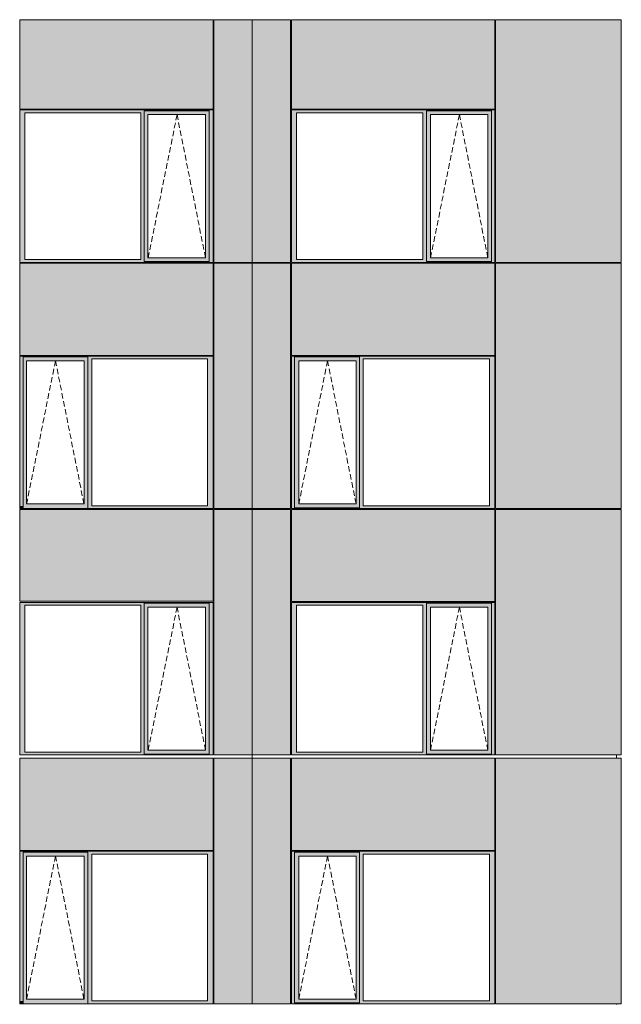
# Model space of a CAD drawing. Header units: millimetres. Extents: x 374857 to 755273, y -2664 to 302042.
# Tile 16 of 48: x 419035 to 426737, y 26656 to 39253. Entities that reach past the tile are written whole.
import ezdxf

# ---------------------------------------------------------------- set-up
doc = ezdxf.new("R2010")
doc.units = ezdxf.units.MM
doc.header["$MEASUREMENT"] = 0
doc.linetypes.add('OO_EOIAAY', pattern=[105.833361, 70.555568, -35.277793])
for name, color, linetype, lineweight in [('0_Ном._пера__1', 7, 'Continuous', 0), ('0_Ном._пера__120', 7, 'Continuous', 0), ('_0 фасадные панели-1_Ном._пера__1', 7, 'Continuous', 0), ('АР-Стены_внешние_.АР_Ном._пера__1', 7, 'Continuous', 0)]:
    doc.layers.add(name, color=color, linetype=linetype, lineweight=lineweight)
doc.layers.add('АР-Стены_внешние_.АР_Ном._пера__214', color=7, linetype='Continuous', lineweight=0, true_color=0xe2eaf1)

msp = doc.modelspace()

# ---------------------------------------------------------------- hatches: boundary and pattern name
at = {"layer": '0_Ном._пера__1', "linetype": 'Continuous', "lineweight": 0, "true_color": 0x000000}
for points in [[(419035.362, 38063.439), (419102.836, 38063.439), (420586.222, 38063.439), (420630.715, 38063.439), (420630.715, 38088.439), (421462.447, 38088.439), (421462.447, 38063.439), (421510.683, 38063.439), (421510.683, 38098.439), (419035.362, 38098.439)], [(419102.836, 36183.439), (419102.836, 38063.439), (419035.362, 38063.439), (419035.362, 36183.439)], [(420630.715, 38063.439), (420586.222, 38063.439), (420586.222, 36183.439), (420630.715, 36183.439)], [(420630.715, 38088.439), (420630.715, 38038.439), (420676.408, 38038.439), (421413.01, 38038.439), (421462.447, 38038.439), (421462.447, 38088.439)], [(421462.447, 36183.439), (421510.683, 36183.439), (421510.683, 38063.439), (421462.447, 38063.439)], [(425117.806, 38098.439), (422513.953, 38098.439), (422513.953, 38063.439), (422579.526, 38063.439), (424197.831, 38063.439), (424242.108, 38063.439), (424242.108, 38088.439), (425073.529, 38088.439), (425073.529, 38063.439), (425117.806, 38063.439)], [(422579.526, 36183.439), (422579.526, 38063.439), (422513.953, 38063.439), (422513.953, 36183.439)], [(424242.108, 38063.439), (424197.831, 38063.439), (424197.831, 36183.439), (424242.108, 36183.439)], [(424242.108, 38088.439), (424242.108, 38038.439), (424295.768, 38038.439), (425028.797, 38038.439), (425073.529, 38038.439), (425073.529, 38088.439)], [(425073.529, 36183.439), (425117.806, 36183.439), (425117.806, 38063.439), (425073.529, 38063.439)], [(420630.715, 38038.439), (420630.715, 36208.439), (420676.408, 36208.439), (420676.408, 38038.439)], [(421462.447, 38038.439), (421413.759, 38038.439), (421413.759, 36208.439), (421462.447, 36208.439)], [(424242.108, 38038.439), (424242.108, 36208.439), (424294.875, 36208.439), (424294.875, 38038.439)], [(425028.797, 38038.439), (425028.797, 36208.439), (425073.529, 36208.439), (425073.529, 38038.439)], [(419102.836, 36183.439), (419035.362, 36183.439), (419035.362, 36148.439), (421510.683, 36148.439), (421510.683, 36183.439), (421462.447, 36183.439), (421462.447, 36158.439), (420630.715, 36158.439), (420630.715, 36183.439), (420586.222, 36183.439)], [(420630.715, 36208.439), (420630.715, 36158.439), (421462.447, 36158.439), (421462.447, 36208.439), (421413.01, 36208.439), (420676.408, 36208.439)], [(422513.953, 36183.439), (422513.953, 36148.439), (425117.806, 36148.439), (425117.806, 36183.439), (425073.529, 36183.439), (425073.529, 36158.439), (424242.108, 36158.439), (424242.108, 36183.439), (424197.831, 36183.439), (422579.526, 36183.439)], [(424242.108, 36208.439), (424242.108, 36158.439), (425073.529, 36158.439), (425073.529, 36208.439), (425028.797, 36208.439), (424295.768, 36208.439)], [(421510.683, 34948.362), (419035.362, 34948.362), (419035.362, 34913.362), (419078.118, 34913.362), (419078.118, 34938.362), (419909.85, 34938.362), (419909.85, 34913.362), (419958.085, 34913.362), (421441.472, 34913.362), (421510.683, 34913.362)], [(419078.118, 33033.362), (419078.118, 34913.362), (419035.362, 34913.362), (419035.362, 33033.362)], [(419078.118, 34938.362), (419078.118, 34888.362), (419123.811, 34888.362), (419860.413, 34888.362), (419909.85, 34888.362), (419909.85, 34938.362)], [(419909.85, 34913.362), (419909.85, 33033.362), (419958.085, 33033.362), (419958.085, 34913.362)], [(421441.472, 33033.362), (421510.683, 33033.362), (421510.683, 34913.362), (421441.472, 34913.362)], [(422513.953, 34948.362), (422513.953, 34913.362), (422554.928, 34913.362), (422554.928, 34938.362), (423386.35, 34938.362), (423386.35, 34913.362), (423430.627, 34913.362), (425048.931, 34913.362), (425117.806, 34913.362), (425117.806, 34948.362)], [(422554.928, 33033.362), (422554.928, 34913.362), (422513.953, 34913.362), (422513.953, 33033.362)], [(422554.928, 34938.362), (422554.928, 34888.362), (422608.588, 34888.362), (423341.617, 34888.362), (423386.35, 34888.362), (423386.35, 34938.362)], [(423386.35, 34913.362), (423386.35, 33033.362), (423430.627, 33033.362), (423430.627, 34913.362)], [(425048.931, 33033.362), (425117.806, 33033.362), (425117.806, 34913.362), (425048.931, 34913.362)], [(419078.118, 34888.362), (419078.118, 33058.362), (419123.811, 33058.362), (419123.811, 34888.362)], [(419909.85, 34888.362), (419861.162, 34888.362), (419861.162, 33058.362), (419909.85, 33058.362)], [(422554.928, 34888.362), (422554.928, 33058.362), (422607.696, 33058.362), (422607.696, 34888.362)], [(423341.617, 33058.362), (423386.35, 33058.362), (423386.35, 34888.362), (423341.617, 34888.362)], [(419035.362, 33033.362), (419035.362, 32998.362), (419043.813, 32998.362), (419078.118, 32998.362), (419078.118, 33033.362)], [(419078.118, 33058.362), (419078.118, 32998.362), (419909.85, 32998.362), (419909.85, 33058.362), (419860.413, 33058.362), (419123.811, 33058.362)], [(419909.85, 33033.362), (419909.85, 32998.362), (421500.807, 32998.362), (421510.683, 32998.362), (421510.683, 33033.362), (421441.472, 33033.362), (419958.085, 33033.362)], [(422513.953, 32998.362), (425117.806, 32998.362), (425117.806, 33033.362), (425048.931, 33033.362), (423430.627, 33033.362), (423386.35, 33033.362), (423386.35, 33008.362), (422554.928, 33008.362), (422554.928, 33033.362), (422513.953, 33033.362)], [(422554.928, 33008.362), (423386.35, 33008.362), (423386.35, 33058.362), (423341.617, 33058.362), (422608.588, 33058.362), (422554.928, 33058.362)], [(421510.683, 31798.362), (419035.362, 31798.362), (419035.362, 31763.362), (419102.836, 31763.362), (420586.222, 31763.362), (420630.715, 31763.362), (420630.715, 31788.362), (421462.447, 31788.362), (421462.447, 31763.362), (421510.683, 31763.362)], [(419102.836, 31763.362), (419035.362, 31763.362), (419035.362, 29883.362), (419102.836, 29883.362)], [(420630.715, 31763.362), (420586.222, 31763.362), (420586.222, 29883.362), (420630.715, 29883.362)], [(420630.715, 31788.362), (420630.715, 31738.362), (420676.408, 31738.362), (421413.01, 31738.362), (421462.447, 31738.362), (421462.447, 31788.362)], [(421462.447, 29883.362), (421510.683, 29883.362), (421510.683, 31763.362), (421462.447, 31763.362)], [(422513.953, 31798.362), (422513.953, 31763.362), (422579.526, 31763.362), (424197.831, 31763.362), (424242.108, 31763.362), (424242.108, 31788.362), (425073.529, 31788.362), (425073.529, 31763.362), (425117.806, 31763.362), (425117.806, 31798.362)], [(422579.526, 31763.362), (422513.953, 31763.362), (422513.953, 29883.362), (422579.526, 29883.362)], [(424242.108, 31763.362), (424197.831, 31763.362), (424197.831, 29883.362), (424242.108, 29883.362)], [(424242.108, 31738.362), (424295.768, 31738.362), (425028.797, 31738.362), (425073.529, 31738.362), (425073.529, 31788.362), (424242.108, 31788.362)], [(425073.529, 29883.362), (425117.806, 29883.362), (425117.806, 31763.362), (425073.529, 31763.362)], [(420630.715, 31738.362), (420630.715, 29908.362), (420676.408, 29908.362), (420676.408, 31738.362)], [(421462.447, 31738.362), (421413.759, 31738.362), (421413.759, 29908.362), (421462.447, 29908.362)], [(424242.108, 31738.362), (424242.108, 29908.362), (424294.875, 29908.362), (424294.875, 31738.362)], [(425028.797, 31738.362), (425028.797, 29908.362), (425073.529, 29908.362), (425073.529, 31738.362)], [(419035.362, 29883.362), (419035.362, 29848.362), (421510.683, 29848.362), (421510.683, 29883.362), (421462.447, 29883.362), (421462.447, 29858.362), (420630.715, 29858.362), (420630.715, 29883.362), (420586.222, 29883.362), (419102.836, 29883.362)], [(420676.408, 29908.362), (420630.715, 29908.362), (420630.715, 29858.362), (421462.447, 29858.362), (421462.447, 29908.362), (421413.01, 29908.362)], [(422579.526, 29883.362), (422513.953, 29883.362), (422513.953, 29848.362), (425117.806, 29848.362), (425117.806, 29883.362), (425073.529, 29883.362), (425073.529, 29858.362), (424242.108, 29858.362), (424242.108, 29883.362), (424197.831, 29883.362)], [(424295.768, 29908.362), (424242.108, 29908.362), (424242.108, 29858.362), (425073.529, 29858.362), (425073.529, 29908.362), (425028.797, 29908.362)], [(421510.683, 28613.439), (419035.362, 28613.439), (419035.362, 28578.439), (419078.118, 28578.439), (419078.118, 28603.439), (419909.85, 28603.439), (419909.85, 28578.439), (419958.085, 28578.439), (421441.472, 28578.439), (421510.683, 28578.439)], [(419078.118, 28603.439), (419078.118, 28553.439), (419123.811, 28553.439), (419860.413, 28553.439), (419909.85, 28553.439), (419909.85, 28603.439)], [(422513.953, 28613.439), (422513.953, 28578.439), (422554.928, 28578.439), (422554.928, 28603.439), (423386.35, 28603.439), (423386.35, 28578.439), (423430.627, 28578.439), (425048.931, 28578.439), (425117.806, 28578.439), (425117.806, 28613.439)], [(422554.928, 28603.439), (422554.928, 28553.439), (422608.588, 28553.439), (423341.617, 28553.439), (423386.35, 28553.439), (423386.35, 28603.439)], [(419078.118, 26698.439), (419078.118, 28578.439), (419035.362, 28578.439), (419035.362, 26698.439)], [(419078.118, 28553.439), (419078.118, 26723.439), (419123.811, 26723.439), (419123.811, 28553.439)], [(419909.85, 28553.439), (419861.162, 28553.439), (419861.162, 26723.439), (419909.85, 26723.439)], [(419909.85, 28578.439), (419909.85, 26698.439), (419958.085, 26698.439), (419958.085, 28578.439)], [(421441.472, 26698.439), (421510.683, 26698.439), (421510.683, 28578.439), (421441.472, 28578.439)], [(422554.928, 26698.439), (422554.928, 28578.439), (422513.953, 28578.439), (422513.953, 26698.439)], [(422554.928, 28553.439), (422554.928, 26723.439), (422607.696, 26723.439), (422607.696, 28553.439)], [(423341.617, 26723.439), (423386.35, 26723.439), (423386.35, 28553.439), (423341.617, 28553.439)], [(423386.35, 28578.439), (423386.35, 26698.439), (423430.627, 26698.439), (423430.627, 28578.439)], [(425048.931, 26698.439), (425117.806, 26698.439), (425117.806, 28578.439), (425048.931, 28578.439)], [(419078.118, 26723.439), (419078.118, 26663.439), (419909.85, 26663.439), (419909.85, 26723.439), (419860.413, 26723.439), (419123.811, 26723.439)], [(422554.928, 26673.439), (423386.35, 26673.439), (423386.35, 26723.439), (423341.617, 26723.439), (422608.588, 26723.439), (422554.928, 26723.439)], [(419035.362, 26698.439), (419035.362, 26663.439), (419043.813, 26663.439), (419078.118, 26663.439), (419078.118, 26698.439)], [(419909.85, 26698.439), (419909.85, 26663.439), (421500.807, 26663.439), (421510.683, 26663.439), (421510.683, 26698.439), (421441.472, 26698.439), (419958.085, 26698.439)], [(422513.953, 26663.439), (425117.806, 26663.439), (425117.806, 26698.439), (425048.931, 26698.439), (423430.627, 26698.439), (423386.35, 26698.439), (423386.35, 26673.439), (422554.928, 26673.439), (422554.928, 26698.439), (422513.953, 26698.439)]]:
    msp.add_hatch(color=18, dxfattribs=at).paths.add_polyline_path(points)
at = {"layer": 'АР-Стены_внешние_.АР_Ном._пера__214', "linetype": 'Continuous', "lineweight": 0, "true_color": 0xe5e8eb}
for points in [[(419035.362, 38108.439), (421510.682, 38108.439), (421510.682, 39253.446), (419035.362, 39253.446)], [(421520.683, 39253.446), (421520.683, 36148.439), (422010.696, 36148.439), (422010.696, 39253.446)], [(422010.696, 39253.446), (422010.696, 36148.439), (422503.953, 36148.439), (422503.953, 39253.446)], [(422513.953, 38108.439), (425117.806, 38108.439), (425117.806, 39253.446), (422513.953, 39253.446)], [(426736.73, 36148.439), (426736.73, 39253.446), (425127.806, 39253.446), (425127.806, 36148.439)], [(421510.682, 36138.362), (419035.362, 36138.362), (419035.362, 34958.362), (421510.682, 34958.362)], [(421520.683, 36138.286), (421520.683, 32998.362), (422010.696, 32998.362), (422010.696, 36138.286)], [(422503.953, 36138.286), (422010.696, 36138.286), (422010.696, 32998.362), (422503.953, 32998.362)], [(425117.806, 36138.362), (422513.953, 36138.362), (422513.953, 34958.362), (425117.806, 34958.362)], [(426736.73, 32998.362), (426736.73, 36138.362), (425127.806, 36138.362), (425127.806, 32998.362)], [(419035.362, 32988.363), (419035.362, 31812.938), (421510.683, 31812.938), (421510.683, 32988.363)], [(421520.683, 32988.362), (421520.683, 29848.362), (422012.433, 29848.362), (422012.433, 32988.362)], [(422012.433, 29848.362), (422503.953, 29848.362), (422503.953, 32988.362), (422012.433, 32988.362)], [(422513.953, 31808.362), (425117.806, 31808.362), (425117.806, 32988.362), (422513.953, 32988.362)], [(426736.73, 29848.362), (426736.73, 32988.362), (425127.806, 32988.362), (425127.806, 29848.362)], [(421510.682, 29803.439), (419035.362, 29803.439), (419035.362, 28623.439), (421510.682, 28623.439)], [(421520.683, 29803.362), (421520.683, 26663.439), (422010.696, 26663.439), (422010.696, 29803.362)], [(422503.953, 29803.362), (422010.696, 29803.362), (422010.696, 26663.439), (422503.953, 26663.439)], [(425117.806, 29803.439), (422513.953, 29803.439), (422513.953, 28623.439), (425117.806, 28623.439)], [(426736.73, 26663.439), (426736.73, 29803.362), (425127.806, 29803.362), (425127.806, 26663.439)]]:
    msp.add_hatch(color=254, dxfattribs=at).paths.add_polyline_path(points)

# ---------------------------------------------------------------- linework, layer by layer
at = {"layer": '0_Ном._пера__120', "color": 7, "linetype": 'OO_EOIAAY', "lineweight": 0}
for p, q in [((421049.535, 38038.439), (420680.514, 36208.439)), ((421413.759, 36208.439), (421049.535, 38038.439)), ((424663.68, 38038.439), (424294.659, 36208.439)), ((425027.904, 36208.439), (424663.68, 38038.439)), ((419493.581, 34888.362), (419124.56, 33058.362)), ((419857.805, 33058.362), (419493.581, 34888.362)), ((422976.716, 34888.362), (422607.696, 33058.362)), ((423340.94, 33058.362), (422976.716, 34888.362)), ((421049.535, 31738.362), (420680.514, 29908.362)), ((421413.759, 29908.362), (421049.535, 31738.362)), ((424663.68, 31738.362), (424294.659, 29908.362)), ((425027.904, 29908.362), (424663.68, 31738.362)), ((419493.581, 28553.439), (419124.56, 26723.439)), ((419857.805, 26723.439), (419493.581, 28553.439)), ((422976.716, 28553.439), (422607.696, 26723.439)), ((423340.94, 26723.439), (422976.716, 28553.439))]:
    msp.add_line(p, q, dxfattribs=at)
at = {"layer": '_0 фасадные панели-1_Ном._пера__1', "color": 7, "linetype": 'Continuous', "lineweight": 0}
for p, q in [((419035.362, 38108.439), (419035.362, 39253.446)), ((421510.682, 39253.446), (419035.362, 39253.446)), ((421510.682, 38108.439), (421510.682, 39253.446)), ((421520.685, 36148.439), (421520.685, 39253.446)), ((422010.696, 39253.446), (421520.687, 39253.446)), ((422503.953, 39253.446), (422010.696, 39253.446)), ((422012.433, 39253.446), (422012.433, 36148.439)), ((422513.953, 39253.446), (422513.953, 38108.439)), ((425117.806, 39253.446), (422513.953, 39253.446)), ((425117.806, 38108.439), (425117.806, 39253.446)), ((426736.73, 39253.446), (425127.806, 39253.446)), ((425127.806, 38098.439), (425127.806, 39253.446)), ((426736.73, 36148.439), (426736.73, 39253.446)), ((425117.806, 36148.439), (425117.806, 38098.439)), ((425127.806, 36148.439), (425127.806, 38098.439)), ((421510.683, 36138.362), (419035.362, 36138.362)), ((419035.362, 34958.362), (419035.362, 36138.362)), ((421503.196, 36148.439), (421510.682, 36148.439)), ((421510.682, 34958.362), (421510.682, 36138.362)), ((422010.696, 36148.439), (421520.683, 36148.439)), ((422010.696, 36138.362), (421520.683, 36138.362)), ((422503.953, 36148.439), (422010.696, 36148.439)), ((422503.953, 36138.362), (422010.696, 36138.362)), ((422012.433, 36138.286), (422012.433, 32998.362)), ((422503.953, 34948.362), (422503.953, 36138.286)), ((425117.806, 36138.362), (422513.953, 36138.362)), ((422513.953, 34958.362), (422513.953, 36138.362)), ((425117.806, 34958.362), (425117.806, 36138.362)), ((426736.73, 36148.439), (425127.806, 36148.439)), ((426736.73, 36138.362), (425127.806, 36138.362)), ((425127.806, 34948.362), (425127.806, 36138.286)), ((426736.73, 32998.362), (426736.73, 36138.362)), ((425117.806, 32998.362), (425117.806, 34948.362)), ((425127.806, 32998.362), (425127.806, 34948.362)), ((421500.807, 32998.362), (419035.362, 32998.362)), ((419035.362, 31812.938), (419035.362, 32988.363)), ((421510.683, 32988.363), (419035.362, 32988.363)), ((421503.196, 32998.362), (421510.682, 32998.362)), ((421510.683, 31812.938), (421510.683, 32988.363)), ((422010.696, 32998.362), (421520.683, 32998.362)), ((422012.433, 32988.362), (421520.683, 32988.362)), ((421520.683, 29848.362), (421520.683, 32988.362)), ((422503.953, 32998.362), (422010.696, 32998.362)), ((422012.433, 32993.435), (422012.433, 29848.362)), ((422503.953, 32988.362), (422012.433, 32988.362)), ((422503.953, 29848.362), (422503.953, 32988.362)), ((422513.953, 32988.362), (425117.806, 32988.362)), ((422513.953, 31808.362), (422513.953, 32988.362)), ((422513.953, 32364.861), (422513.953, 32988.362)), ((425117.806, 31808.362), (425117.806, 32988.362)), ((426736.73, 32998.362), (425127.806, 32998.362)), ((426736.73, 32988.362), (425127.806, 32988.362)), ((425127.806, 29848.362), (425127.806, 32988.362)), ((426736.73, 29848.362), (426736.73, 32988.362)), ((421510.683, 31812.938), (419035.362, 31812.938)), ((425117.806, 31808.362), (422513.953, 31808.362)), ((422513.953, 29848.362), (422513.953, 31798.362)), ((421510.683, 29803.439), (419035.362, 29803.439)), ((419035.362, 28623.439), (419035.362, 29803.439)), ((421510.682, 28623.439), (421510.682, 29803.439)), ((422012.433, 29848.362), (421520.683, 29848.362)), ((422010.696, 29803.439), (421520.683, 29803.439)), ((422503.953, 29803.439), (422010.696, 29803.439)), ((422503.953, 29848.362), (422012.433, 29848.362)), ((422012.433, 29803.362), (422012.433, 26663.439)), ((422503.953, 28613.439), (422503.953, 29803.362)), ((425117.806, 29803.439), (422513.953, 29803.439)), ((422513.953, 28623.439), (422513.953, 29803.439)), ((425117.806, 28623.439), (425117.806, 29803.439)), ((426736.73, 29848.362), (425127.806, 29848.362)), ((426736.73, 29803.439), (425127.806, 29803.439)), ((425127.806, 28613.439), (425127.806, 29803.362)), ((426736.73, 26663.439), (426736.73, 29803.362)), ((425117.806, 26663.439), (425117.806, 28613.439)), ((425127.806, 26663.439), (425127.806, 28613.439)), ((421500.807, 26663.439), (419035.362, 26663.439)), ((421503.196, 26663.439), (421510.682, 26663.439)), ((422010.696, 26663.439), (421520.683, 26663.439)), ((422503.953, 26663.439), (422010.696, 26663.439)), ((426736.73, 26663.439), (425127.806, 26663.439))]:
    msp.add_line(p, q, dxfattribs=at)
at = {"layer": 'АР-Стены_внешние_.АР_Ном._пера__1', "color": 7, "linetype": 'Continuous', "lineweight": 0}
for p, q in [((422503.953, 36148.439), (422503.953, 39253.446)), ((419035.362, 38108.439), (421510.682, 38108.439)), ((419035.362, 38063.439), (419035.362, 38098.439)), ((419035.362, 38098.439), (421510.683, 38098.439)), ((419035.362, 36183.439), (419035.362, 38063.439)), ((419102.836, 38063.439), (419102.836, 36183.439)), ((420586.222, 38063.439), (419102.836, 38063.439)), ((420586.222, 36183.439), (420586.222, 38063.439)), ((421462.447, 38088.439), (420630.715, 38088.439)), ((420630.715, 38088.439), (420630.715, 38063.439)), ((420630.715, 38063.439), (420630.715, 36183.439)), ((421462.447, 38088.439), (421462.447, 38038.439)), ((421510.683, 38098.439), (421510.683, 38063.439)), ((421510.683, 38063.439), (421510.683, 36183.439)), ((422513.953, 38108.439), (425117.806, 38108.439)), ((422513.953, 36148.439), (422513.953, 38098.439)), ((422513.953, 38098.439), (425117.806, 38098.439)), ((422579.526, 38063.439), (422579.526, 36183.439)), ((424197.831, 38063.439), (422579.526, 38063.439)), ((424197.831, 36183.439), (424197.831, 38063.439)), ((424242.108, 38088.439), (424242.108, 36183.439)), ((425073.529, 38088.439), (424242.108, 38088.439)), ((424242.108, 38088.439), (424242.108, 38063.439)), ((425073.529, 38063.439), (425073.529, 38088.439)), ((425073.529, 38063.439), (425073.529, 36183.439)), ((420676.408, 38038.439), (420676.408, 36208.439)), ((420677.157, 38038.439), (420676.408, 38038.439)), ((420677.157, 38038.439), (421413.759, 38038.439)), ((421413.759, 38038.439), (421413.759, 36208.439)), ((421462.447, 38038.439), (421462.447, 36208.439)), ((424294.875, 36208.439), (424294.875, 38038.439)), ((424294.875, 38038.439), (425027.904, 38038.439)), ((425028.797, 38038.439), (425027.904, 38038.439)), ((425028.797, 36208.439), (425028.797, 38038.439)), ((419035.362, 36148.439), (419035.362, 36183.439)), ((419102.836, 36183.439), (420586.222, 36183.439)), ((420630.715, 36183.439), (420630.715, 36158.439)), ((420630.715, 36158.439), (421462.447, 36158.439)), ((420676.408, 36208.439), (420677.157, 36208.439)), ((421413.759, 36208.439), (420677.157, 36208.439)), ((421462.447, 36208.439), (421462.447, 36158.439)), ((421510.683, 36183.439), (421510.683, 36148.439)), ((422579.526, 36183.439), (424197.831, 36183.439)), ((424242.108, 36183.439), (424242.108, 36158.439)), ((424242.108, 36158.439), (425073.529, 36158.439)), ((425027.904, 36208.439), (424294.875, 36208.439)), ((425027.904, 36208.439), (425028.797, 36208.439)), ((425073.529, 36183.439), (425073.529, 36158.439)), ((421510.683, 36148.439), (419035.362, 36148.439)), ((421520.683, 32998.362), (421520.683, 36138.286)), ((422012.433, 36138.362), (422012.433, 36148.439)), ((425117.806, 36148.439), (422513.953, 36148.439)), ((426673.707, 36138.362), (426673.707, 36148.439)), ((421510.682, 34958.362), (419035.362, 34958.362)), ((421510.683, 34948.362), (419035.362, 34948.362)), ((419035.362, 34948.362), (419035.362, 34913.362)), ((419035.362, 34913.362), (419035.362, 33033.362)), ((419078.118, 34938.362), (419909.85, 34938.362)), ((419078.118, 34913.362), (419078.118, 34938.362)), ((419078.118, 34913.362), (419078.118, 33033.362)), ((419909.85, 34888.362), (419909.85, 34938.362)), ((419958.085, 33033.362), (419958.085, 34913.362)), ((419958.085, 34913.362), (421441.472, 34913.362)), ((421441.472, 34913.362), (421441.472, 33033.362)), ((421510.683, 34913.362), (421510.683, 34948.362)), ((421510.683, 33033.362), (421510.683, 34913.362)), ((422503.953, 34948.362), (422503.953, 32998.362)), ((425117.806, 34958.362), (422513.953, 34958.362)), ((425117.806, 34948.362), (422513.953, 34948.362)), ((422513.953, 34948.362), (422513.953, 32998.362)), ((422554.928, 34938.362), (422554.928, 33033.362)), ((422554.928, 34938.362), (423386.35, 34938.362)), ((422554.928, 34913.362), (422554.928, 34938.362)), ((423386.35, 34938.362), (423386.35, 34913.362)), ((423386.35, 34913.362), (423386.35, 33033.362)), ((423430.627, 33033.362), (423430.627, 34913.362)), ((423430.627, 34913.362), (425048.931, 34913.362)), ((425048.931, 34913.362), (425048.931, 33033.362)), ((425117.806, 34948.362), (425117.806, 34948.362)), ((419123.811, 33058.362), (419123.811, 34888.362)), ((419123.811, 34888.362), (419124.56, 34888.362)), ((419861.162, 34888.362), (419124.56, 34888.362)), ((419861.162, 33058.362), (419861.162, 34888.362)), ((419909.85, 33058.362), (419909.85, 34888.362)), ((423340.724, 34888.362), (422607.696, 34888.362)), ((422607.696, 34888.362), (422607.696, 33058.362)), ((423340.724, 34888.362), (423341.617, 34888.362)), ((423341.617, 34888.362), (423341.617, 33058.362)), ((419035.362, 33033.362), (419035.362, 32998.362)), ((419078.118, 33033.362), (419078.118, 32998.362)), ((419124.56, 33058.362), (419123.811, 33058.362)), ((419124.56, 33058.362), (419861.162, 33058.362)), ((419909.85, 32998.362), (419909.85, 33058.362)), ((421441.472, 33033.362), (419958.085, 33033.362)), ((421510.683, 32998.362), (421510.683, 33033.362)), ((422554.928, 33033.362), (422554.928, 33008.362)), ((423386.35, 33008.362), (422554.928, 33008.362)), ((422607.696, 33058.362), (423340.724, 33058.362)), ((423341.617, 33058.362), (423340.724, 33058.362)), ((423386.35, 33033.362), (423386.35, 33012.938)), ((423386.35, 33012.938), (423386.35, 33008.362)), ((425048.931, 33033.362), (423430.627, 33033.362)), ((421470.965, 32998.362), (421510.683, 32998.362)), ((422012.433, 32993.435), (422012.433, 32998.362)), ((422513.953, 32998.362), (425107.966, 32998.362)), ((425107.966, 32998.362), (425117.806, 32998.362)), ((426673.707, 32988.362), (426673.707, 32998.362)), ((419035.362, 31798.362), (421510.683, 31798.362)), ((419035.362, 31798.362), (419035.362, 29848.362)), ((419102.836, 31763.362), (419102.836, 29883.362)), ((420586.222, 31763.362), (419102.836, 31763.362)), ((420586.222, 29883.362), (420586.222, 31763.362)), ((421462.447, 31788.362), (420630.715, 31788.362)), ((420630.715, 31788.362), (420630.715, 31763.362)), ((420630.715, 31763.362), (420630.715, 29883.362)), ((421462.447, 31788.362), (421462.447, 31738.362)), ((421510.683, 31798.362), (421510.683, 31763.362)), ((421510.683, 31763.362), (421510.683, 29883.362)), ((422513.953, 31798.362), (425117.806, 31798.362)), ((422579.526, 31763.362), (422579.526, 29883.362)), ((424197.831, 31763.362), (422579.526, 31763.362)), ((424197.831, 29883.362), (424197.831, 31763.362)), ((425073.529, 31788.362), (424242.108, 31788.362)), ((424242.108, 31788.362), (424242.108, 31763.362)), ((424242.108, 31763.362), (424242.108, 29858.362)), ((425073.529, 31763.362), (425073.529, 31788.362)), ((425073.529, 31763.362), (425073.529, 29883.362)), ((425117.806, 31798.362), (425117.806, 31763.362)), ((425117.806, 31763.362), (425117.806, 29883.362)), ((420676.408, 31738.362), (420676.408, 29908.362)), ((420677.157, 31738.362), (420676.408, 31738.362)), ((420677.157, 31738.362), (421413.759, 31738.362)), ((421413.759, 31738.362), (421413.759, 29908.362)), ((421462.447, 31738.362), (421462.447, 29908.362)), ((424294.875, 29908.362), (424294.875, 31738.362)), ((424294.875, 31738.362), (425027.904, 31738.362)), ((425028.797, 31738.362), (425027.904, 31738.362)), ((425028.797, 29908.362), (425028.797, 31738.362)), ((419102.836, 29883.362), (420586.222, 29883.362)), ((420630.715, 29883.362), (420630.715, 29858.362)), ((420630.715, 29858.362), (421462.447, 29858.362)), ((420676.408, 29908.362), (420677.157, 29908.362)), ((421413.759, 29908.362), (420677.157, 29908.362)), ((421462.447, 29908.362), (421462.447, 29858.362)), ((421510.683, 29883.362), (421510.683, 29848.362)), ((422579.526, 29883.362), (424197.831, 29883.362)), ((424242.108, 29883.362), (424242.108, 29858.362)), ((424242.108, 29858.362), (425073.529, 29858.362)), ((425027.904, 29908.362), (424294.875, 29908.362)), ((425027.904, 29908.362), (425028.797, 29908.362)), ((425073.529, 29883.362), (425073.529, 29858.362)), ((425117.806, 29883.362), (425117.806, 29848.362)), ((421510.683, 29848.362), (419035.362, 29848.362)), ((421520.683, 26663.439), (421520.683, 29803.362)), ((422012.433, 29803.362), (422012.433, 29848.362)), ((425117.806, 29848.362), (422513.953, 29848.362)), ((426673.707, 29803.362), (426673.707, 29848.362)), ((421510.682, 28623.439), (419035.362, 28623.439)), ((421510.683, 28613.439), (419035.362, 28613.439)), ((419035.362, 28613.439), (419035.362, 28578.439)), ((419078.118, 28603.439), (419909.85, 28603.439)), ((419078.118, 28578.439), (419078.118, 28603.439)), ((419909.85, 28553.439), (419909.85, 28603.439)), ((421510.683, 28578.439), (421510.683, 28613.439)), ((422503.953, 28613.439), (422503.953, 26663.439)), ((425117.806, 28623.439), (422513.953, 28623.439)), ((425117.806, 28613.439), (422513.953, 28613.439)), ((422513.953, 28613.439), (422513.953, 26663.439)), ((422554.928, 28603.439), (422554.928, 26698.439)), ((422554.928, 28603.439), (423386.35, 28603.439)), ((422554.928, 28578.439), (422554.928, 28603.439)), ((423386.35, 28603.439), (423386.35, 28578.439)), ((425117.806, 28613.439), (425117.806, 28613.439)), ((419035.362, 28578.439), (419035.362, 26698.439)), ((419078.118, 28578.439), (419078.118, 26698.439)), ((419123.811, 26723.439), (419123.811, 28553.439)), ((419123.811, 28553.439), (419124.56, 28553.439)), ((419861.162, 28553.439), (419124.56, 28553.439)), ((419861.162, 26723.439), (419861.162, 28553.439)), ((419909.85, 26723.439), (419909.85, 28553.439)), ((419958.085, 26698.439), (419958.085, 28578.439)), ((419958.085, 28578.439), (421441.472, 28578.439)), ((421441.472, 28578.439), (421441.472, 26698.439)), ((421510.683, 26698.439), (421510.683, 28578.439)), ((423340.724, 28553.439), (422607.696, 28553.439)), ((422607.696, 28553.439), (422607.696, 26723.439)), ((423340.724, 28553.439), (423341.617, 28553.439)), ((423341.617, 28553.439), (423341.617, 26723.439)), ((423386.35, 28578.439), (423386.35, 26698.439)), ((423430.627, 26698.439), (423430.627, 28578.439)), ((423430.627, 28578.439), (425048.931, 28578.439)), ((425048.931, 28578.439), (425048.931, 26698.439)), ((419124.56, 26723.439), (419123.811, 26723.439)), ((419124.56, 26723.439), (419861.162, 26723.439)), ((419909.85, 26663.439), (419909.85, 26723.439)), ((422607.696, 26723.439), (423340.724, 26723.439)), ((423341.617, 26723.439), (423340.724, 26723.439)), ((419035.362, 26698.439), (419035.362, 26663.439)), ((419078.118, 26698.439), (419078.118, 26663.439)), ((421441.472, 26698.439), (419958.085, 26698.439)), ((421470.965, 26663.439), (421510.683, 26663.439)), ((421510.683, 26663.439), (421510.683, 26698.439)), ((422012.433, 26658.511), (422012.433, 26663.439)), ((422513.953, 26663.439), (425107.966, 26663.439)), ((422554.928, 26698.439), (422554.928, 26673.439)), ((423386.35, 26673.439), (422554.928, 26673.439)), ((423386.35, 26698.439), (423386.35, 26678.014)), ((423386.35, 26678.014), (423386.35, 26673.439)), ((425048.931, 26698.439), (423430.627, 26698.439)), ((425107.966, 26663.439), (425117.806, 26663.439)), ((426673.707, 26653.439), (426673.707, 26663.439))]:
    msp.add_line(p, q, dxfattribs=at)

doc.saveas('drawing.dxf')
